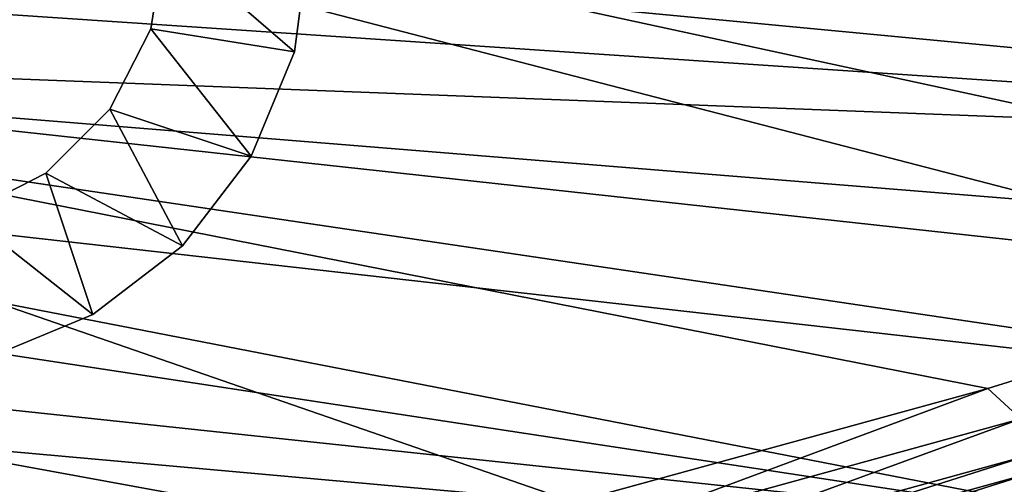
# Model space of a CAD drawing. Header units: metres. Extents: x 0 to 1651, y -1070 to 0.
# Tile 24 of 109: x 560 to 696, y -834 to -770. Entities that reach past the tile are written whole.
import ezdxf

# ---------------------------------------------------------------- set-up
doc = ezdxf.new("R2010")
doc.units = ezdxf.units.M

msp = doc.modelspace()

# ---------------------------------------------------------------- linework, layer by layer
at = {"layer": 'None'}
for points in [[(418.78299, -721.040039, -403), (817.022522, -779.343079, -403), (874.955444, -755.91217, -403)], [(455.149963, -773.877625, -403), (743.870544, -805.366028, -403), (418.78299, -721.040039, -403)], [(743.870544, -805.366028, -403), (769.123169, -796.820801, -403), (418.78299, -721.040039, -403)], [(418.78299, -721.040039, -403), (769.123169, -796.820801, -403), (817.022522, -779.343079, -403)], [(917.642761, -768.503906, -406), (868.193237, -789.862549, -406), (413.763672, -746.690247, -406)], [(868.193237, -789.862549, -406), (422.483612, -759.920715, -406), (413.763672, -746.690247, -406)], [(422.483612, -759.920715, -406), (868.193237, -789.862549, -406), (431.436432, -773.070007, -406)], [(868.193237, -789.862549, -406), (829.429016, -805.309204, -406), (431.436432, -773.070007, -406)], [(431.436432, -773.070007, -406), (829.429016, -805.309204, -406), (777.389954, -824.316711, -406)], [(431.436432, -773.070007, -406), (777.389954, -824.316711, -406), (440.794678, -786.374756, -406)], [(636.680481, -836.68634, -403), (694.077942, -820.897461, -403), (455.149963, -773.877625, -403)], [(694.077942, -820.897461, -403), (743.870544, -805.366028, -403), (455.149963, -773.877625, -403)], [(455.149963, -773.877625, -403), (495.199585, -823.980286, -403), (636.680481, -836.68634, -403)], [(777.389954, -824.316711, -406), (724.750854, -841.593079, -406), (440.794678, -786.374756, -406)], [(440.794678, -786.374756, -406), (724.750854, -841.593079, -406), (450.584564, -799.842957, -406)], [(724.750854, -841.593079, -406), (460.835541, -813.483276, -406), (450.584564, -799.842957, -406)], [(743.870544, -805.366028, -403), (694.077942, -820.897461, -403), (698.632141, -825.104431, -402.52005)], [(724.750854, -841.593079, -406), (682.642212, -854.043579, -406), (460.835541, -813.483276, -406)], [(682.642212, -854.043579, -406), (471.364014, -827.031738, -406), (460.835541, -813.483276, -406)], [(694.077942, -820.897461, -403), (636.680481, -836.68634, -403), (637.396057, -841.998535, -402.52005)], [(698.632141, -825.104431, -402.52005), (694.077942, -820.897461, -403), (637.396057, -841.998535, -402.52005)], [(495.199585, -823.980286, -403), (556.248596, -855.120728, -403), (636.680481, -836.68634, -403)], [(637.396057, -841.998535, -402.52005), (638.676758, -847.014648, -401.100159), (698.632141, -825.104431, -402.52005)], [(638.676758, -847.014648, -401.100159), (700.104858, -830.067627, -401.100159), (698.632141, -825.104431, -402.52005)], [(682.642212, -854.043579, -406), (636.776367, -866.25531, -406), (471.364014, -827.031738, -406)], [(636.776367, -866.25531, -406), (481.750244, -839.967041, -406), (471.364014, -827.031738, -406)], [(638.676758, -847.014648, -401.100159), (639.287842, -849.407898, -400.048401), (700.104858, -830.067627, -401.100159)], [(639.287842, -849.407898, -400.048401), (700.807434, -832.435669, -400.048401), (700.104858, -830.067627, -401.100159)], [(639.287842, -849.407898, -400.048401), (639.872742, -851.69873, -398.780426), (700.807434, -832.435669, -400.048401)], [(700.807434, -832.435669, -400.048401), (639.872742, -851.69873, -398.780426), (701.47998, -834.702271, -398.780426)]]:
    msp.add_3dface(points, dxfattribs=at)
at = {"layer": 'None0'}
for points in [[(578.04248, -771.050354, -410), (597.95575, -774.218811, -410), (580.000183, -758.689636, -410)], [(580.000183, -758.689636, -430), (578.04248, -771.050354, -430), (580.000183, -758.689636, -410)], [(578.04248, -771.050354, -430), (578.04248, -771.050354, -410), (580.000183, -758.689636, -410)], [(578.04248, -771.050354, -430), (580.000183, -758.689636, -430), (597.95575, -774.218811, -430)], [(597.95575, -774.218811, -410), (600.000183, -758.689636, -410), (580.000183, -758.689636, -410)], [(597.95575, -774.218811, -430), (580.000183, -758.689636, -430), (600.000183, -758.689636, -430)], [(597.95575, -774.218811, -430), (600.000183, -758.689636, -430), (597.95575, -774.218811, -410)], [(600.000183, -758.689636, -430), (600.000183, -758.689636, -410), (597.95575, -774.218811, -410)], [(572.360901, -782.20105, -410), (591.961731, -788.689636, -410), (578.04248, -771.050354, -410)], [(578.04248, -771.050354, -430), (572.360901, -782.20105, -430), (578.04248, -771.050354, -410)], [(572.360901, -782.20105, -430), (572.360901, -782.20105, -410), (578.04248, -771.050354, -410)], [(572.360901, -782.20105, -430), (578.04248, -771.050354, -430), (591.961731, -788.689636, -430)], [(591.961731, -788.689636, -410), (597.95575, -774.218811, -410), (578.04248, -771.050354, -410)], [(591.961731, -788.689636, -430), (578.04248, -771.050354, -430), (597.95575, -774.218811, -430)], [(591.961731, -788.689636, -430), (597.95575, -774.218811, -430), (591.961731, -788.689636, -410)], [(597.95575, -774.218811, -430), (597.95575, -774.218811, -410), (591.961731, -788.689636, -410)], [(563.511597, -791.050354, -410), (582.426636, -801.116089, -410), (572.360901, -782.20105, -410)], [(572.360901, -782.20105, -430), (563.511597, -791.050354, -430), (572.360901, -782.20105, -410)], [(563.511597, -791.050354, -430), (563.511597, -791.050354, -410), (572.360901, -782.20105, -410)], [(563.511597, -791.050354, -430), (572.360901, -782.20105, -430), (582.426636, -801.116089, -430)], [(582.426636, -801.116089, -410), (591.961731, -788.689636, -410), (572.360901, -782.20105, -410)], [(582.426636, -801.116089, -430), (572.360901, -782.20105, -430), (591.961731, -788.689636, -430)], [(582.426636, -801.116089, -430), (591.961731, -788.689636, -430), (582.426636, -801.116089, -410)], [(591.961731, -788.689636, -430), (591.961731, -788.689636, -410), (582.426636, -801.116089, -410)], [(552.360901, -796.731934, -410), (570.000183, -810.651184, -410), (563.511597, -791.050354, -410)], [(563.511597, -791.050354, -430), (552.360901, -796.731934, -430), (563.511597, -791.050354, -410)], [(552.360901, -796.731934, -430), (552.360901, -796.731934, -410), (563.511597, -791.050354, -410)], [(552.360901, -796.731934, -430), (563.511597, -791.050354, -430), (570.000183, -810.651184, -430)], [(570.000183, -810.651184, -410), (582.426636, -801.116089, -410), (563.511597, -791.050354, -410)], [(570.000183, -810.651184, -430), (563.511597, -791.050354, -430), (582.426636, -801.116089, -430)], [(555.529358, -816.645203, -410), (570.000183, -810.651184, -410), (552.360901, -796.731934, -410)], [(555.529358, -816.645203, -430), (552.360901, -796.731934, -430), (570.000183, -810.651184, -430)], [(570.000183, -810.651184, -430), (582.426636, -801.116089, -430), (570.000183, -810.651184, -410)], [(582.426636, -801.116089, -430), (582.426636, -801.116089, -410), (570.000183, -810.651184, -410)], [(555.529358, -816.645203, -430), (570.000183, -810.651184, -430), (555.529358, -816.645203, -410)], [(570.000183, -810.651184, -430), (570.000183, -810.651184, -410), (555.529358, -816.645203, -410)]]:
    msp.add_3dface(points, dxfattribs=at)

doc.saveas('drawing.dxf')
